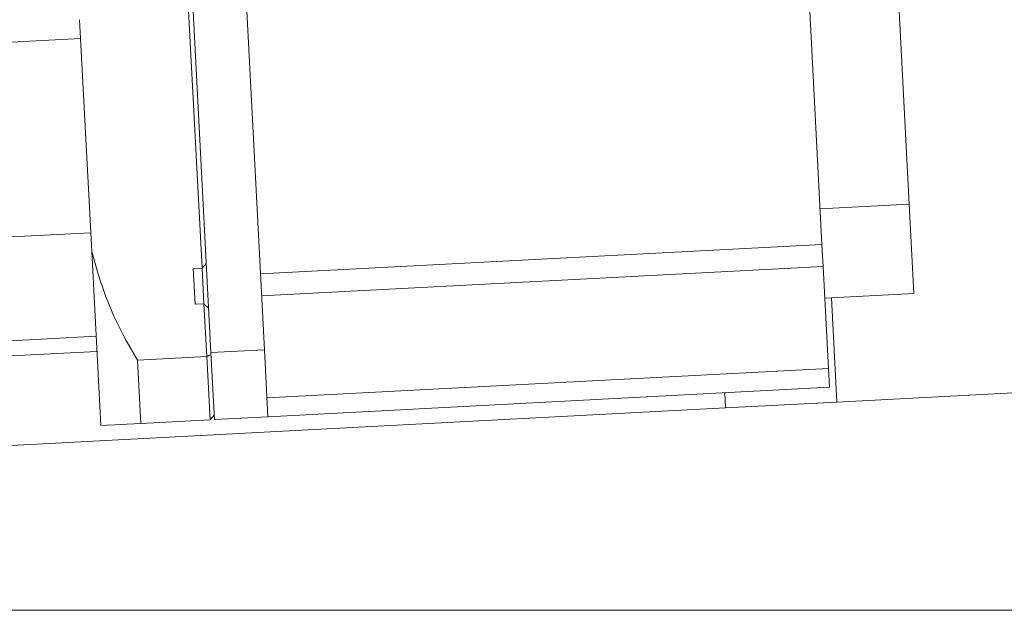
# Model space of a CAD drawing. Header units: millimetres. Extents: x 10 to 2518, y 8 to 1786.
# Tile 19 of 34: x 1394 to 1614, y 629 to 762. Entities that reach past the tile are written whole.
import ezdxf
from ezdxf.lldxf.tags import DXFTag

# ---------------------------------------------------------------- set-up
doc = ezdxf.new("R2010")
doc.units = ezdxf.units.MM
doc.layers.add('1', color=7, linetype='Continuous', true_color=0xffffff)
doc.styles.add('黑体', font='txt')
tags = doc.linetypes.add('PHANTOM', pattern=[50.5, 18, -6.5, 6.5, -6.5, 6.5, -6.5]).pattern_tags.tags
tags[14:15] = [DXFTag(74, 4), DXFTag(75, 0), DXFTag(340, '0'), DXFTag(46, 0.0), DXFTag(50, 0.0), DXFTag(44, 0.0), DXFTag(45, 0.0)]
tags[12:13] = [DXFTag(74, 4), DXFTag(75, 0), DXFTag(340, '0'), DXFTag(46, 0.0), DXFTag(50, 0.0), DXFTag(44, 0.0), DXFTag(45, 0.0)]
tags[10:11] = [DXFTag(74, 4), DXFTag(75, 0), DXFTag(340, '0'), DXFTag(46, 0.0), DXFTag(50, 0.0), DXFTag(44, 0.0), DXFTag(45, 0.0)]
tags[8:9] = [DXFTag(74, 4), DXFTag(75, 0), DXFTag(340, '0'), DXFTag(46, 0.0), DXFTag(50, 0.0), DXFTag(44, 0.0), DXFTag(45, 0.0)]
tags[6:7] = [DXFTag(74, 4), DXFTag(75, 0), DXFTag(340, '0'), DXFTag(46, 0.0), DXFTag(50, 0.0), DXFTag(44, 0.0), DXFTag(45, 0.0)]
tags[4:5] = [DXFTag(74, 4), DXFTag(75, 0), DXFTag(340, '0'), DXFTag(46, 0.0), DXFTag(50, 0.0), DXFTag(44, 0.0), DXFTag(45, 0.0)]
doc.dimstyles.get("Standard").update_dxf_attribs({"dimtxt": 0.18, "dimasz": 0.18, "dimexe": 0.18, "dimexo": 0.0625, "dimgap": 0.09, "dimtad": 0, "dimtih": 1, "dimtoh": 1, "dimdec": 4, "dimzin": 0, "dimdsep": 46, "dimtxsty": 'Standard', "dimcen": 0.09, "dimadec": 0, "dimazin": 0, "dimtfac": 1, "dimtdec": 4, "dimtofl": 0, "dimtmove": 0, "dimatfit": 3, "dimfxl": 1, "dimtolj": 1, "dimtzin": 0, "dimarcsym": 0})

# ---------------------------------------------------------------- blocks, each defined once
blk = doc.blocks.new('_U15')
at = {"layer": '1', "color": 92, "lineweight": 13}
blk.add_line((1745.18, 660.89), (1779.39, 662.68), dxfattribs=at)
for start, end in [(2.50856, 2.99994), (0, 0.49185)]:
    blk.add_arc((1145.5, 629.46), 634.25, start, end, dxfattribs=at)
for points in [[(1778.89, 662.66), (1779.57, 660.19), (1778.46, 660.13)], [(1779.76, 629.46), (1779.2, 631.96), (1780.31, 631.96)]]:
    blk.add_solid(points, dxfattribs=at)
at = {"layer": '1', "color": 7, "linetype": 'Continuous', "lineweight": 13, "insert": (1764.19, 632.23), "char_height": 20, "attachment_point": 7, "line_spacing_factor": 1.016583, "style": '黑体'}
blk.add_mtext('\\f黑体|b0|i0;\\W0.8000;3%%d', dxfattribs=at)

msp = doc.modelspace()

# ---------------------------------------------------------------- linework, layer by layer
at = {"layer": '1', "color": 7, "linetype": 'Continuous', "lineweight": 13}
for p, q in [((1434.389, 706.0762), (1430.1076, 787.7701)), ((1431.1484, 787.0176), (1436.382, 687.1546)), ((1448.3656, 687.7827), (1443.132, 787.6456)), ((1573.3026, 711.3655), (1569.8496, 777.2514)), ((1592.8571, 720.3894), (1590.2403, 770.3209)), ((1406.9404, 761.6967), (1409.6599, 709.8064)), ((1407.1595, 757.5162), (1329.2664, 753.434)), ((1572.8845, 719.3427), (1592.8571, 720.3894)), ((1593.9038, 700.4168), (1592.8571, 720.3894)), ((1409.4408, 713.9869), (1331.5477, 709.9047)), ((1447.4752, 704.7712), (1573.3026, 711.3655)), ((1573.5611, 706.4322), (1573.3026, 711.3655)), ((1409.6599, 709.8064), (1411.702, 670.8406)), ((1434.389, 706.0762), (1435.3353, 707.1272)), ((1447.7338, 699.8379), (1573.5611, 706.4322)), ((1573.5611, 706.4322), (1574.7566, 683.6201)), ((1432.3918, 705.9716), (1434.389, 706.0762)), ((1432.3918, 705.9716), (1432.8104, 697.9825)), ((1434.8077, 698.0872), (1434.389, 706.0762)), ((1573.9312, 699.3701), (1593.9038, 700.4168)), ((1434.8077, 698.0872), (1432.8104, 697.9825)), ((1435.8587, 697.1409), (1434.8077, 698.0872)), ((1435.4256, 686.2974), (1434.8077, 698.0872)), ((1576.6532, 676.0919), (1575.4291, 699.4505)), ((1410.6553, 690.8132), (1332.7622, 686.731)), ((1334.9408, 683.4517), (1410.8337, 687.4291)), ((1435.4256, 686.2974), (1419.9468, 685.4862)), ((1436.1684, 672.1228), (1435.4256, 686.2974)), ((1436.382, 687.1546), (1448.3656, 687.7827)), ((1437.1671, 672.1752), (1436.382, 687.1546)), ((1449.1506, 672.8032), (1448.3656, 687.7827)), ((1419.9468, 685.4862), (1420.6897, 671.3116)), ((1574.7566, 683.6201), (1448.9293, 677.0258)), ((1574.9779, 679.3975), (1574.7566, 683.6201)), ((1449.1506, 672.8032), (1574.9779, 679.3975)), ((1551.5101, 678.1678), (1551.6875, 674.7835)), ((1624.5875, 678.604), (1576.6532, 676.0919)), ((1576.6532, 676.0919), (1551.6875, 674.7835)), ((1332.9908, 663.3221), (1551.6835, 674.7833)), ((1437.1147, 673.1738), (1436.1684, 672.1228)), ((1420.6897, 671.3116), (1436.1684, 672.1228)), ((1437.1671, 672.1752), (1449.1506, 672.8032))]:
    msp.add_line(p, q, dxfattribs=at)
at = {"layer": '1', "color": 253, "linetype": 'PHANTOM', "lineweight": 13}
msp.add_line((1145.5027, 629.4633), (1790.5027, 629.4633), dxfattribs=at)
at = {"layer": '1', "color": 7, "linetype": 'Continuous', "lineweight": 13}
for points in [[(1409.6599, 709.8064), (1411.1026, 704.7171), (1412.7644, 699.88), (1414.6455, 695.2952), (1417.1439, 690.2155), (1419.9468, 685.4862)], [(1420.6897, 671.3116), (1417.5026, 671.1446), (1414.837, 671.0049), (1413.1085, 670.9143), (1411.702, 670.8406)]]:
    msp.add_lwpolyline(points, dxfattribs=at)
msp.add_ellipse((1233.9377, 1575.1804), major_axis=(48.3829, -923.2003), ratio=0.70710678, start_param=0.23890663, end_param=0.24048142, dxfattribs=at)

# ---------------------------------------------------------------- dimensions: what is measured, and where the dimension line sits
dim = msp.add_angular_dim_2l(base=(1779.661, 640.5326), line1=((1629.838, 654.8462), (1744.6804, 660.8649)), line2=((1145.5027, 629.4633), (1790.5027, 629.4633)), dimstyle='Standard', override={"dimtxt": 20, "dimasz": 2.5, "dimexe": 0.5, "dimexo": 0.5, "dimgap": 4, "dimtad": 1, "dimtih": 1, "dimtoh": 1, "dimdec": 3, "dimlfac": 1, "dimzin": 12, "dimdsep": 46, "dimlunit": 2, "dimtxsty": '黑体', "dimsah": 1, "dimse1": 0, "dimse2": 0, "dimsd1": 0, "dimsd2": 0, "dimclrd": 92, "dimclre": 92, "dimclrt": 7, "dimaunit": 0, "dimadec": 3, "dimazin": 3, "dimtol": 0, "dimtfac": 0.175, "dimtdec": 1, "dimtofl": 1, "dimtmove": 0, "dimtzin": 8, "dimlwd": 13, "dimlwe": 13}, dxfattribs=at)
dim.commit()
dim.dimension.update_dxf_attribs({"geometry": '_U15', "text_midpoint": (1779.5402, 646.0662), "dimtype": 162})

doc.saveas('drawing.dxf')
